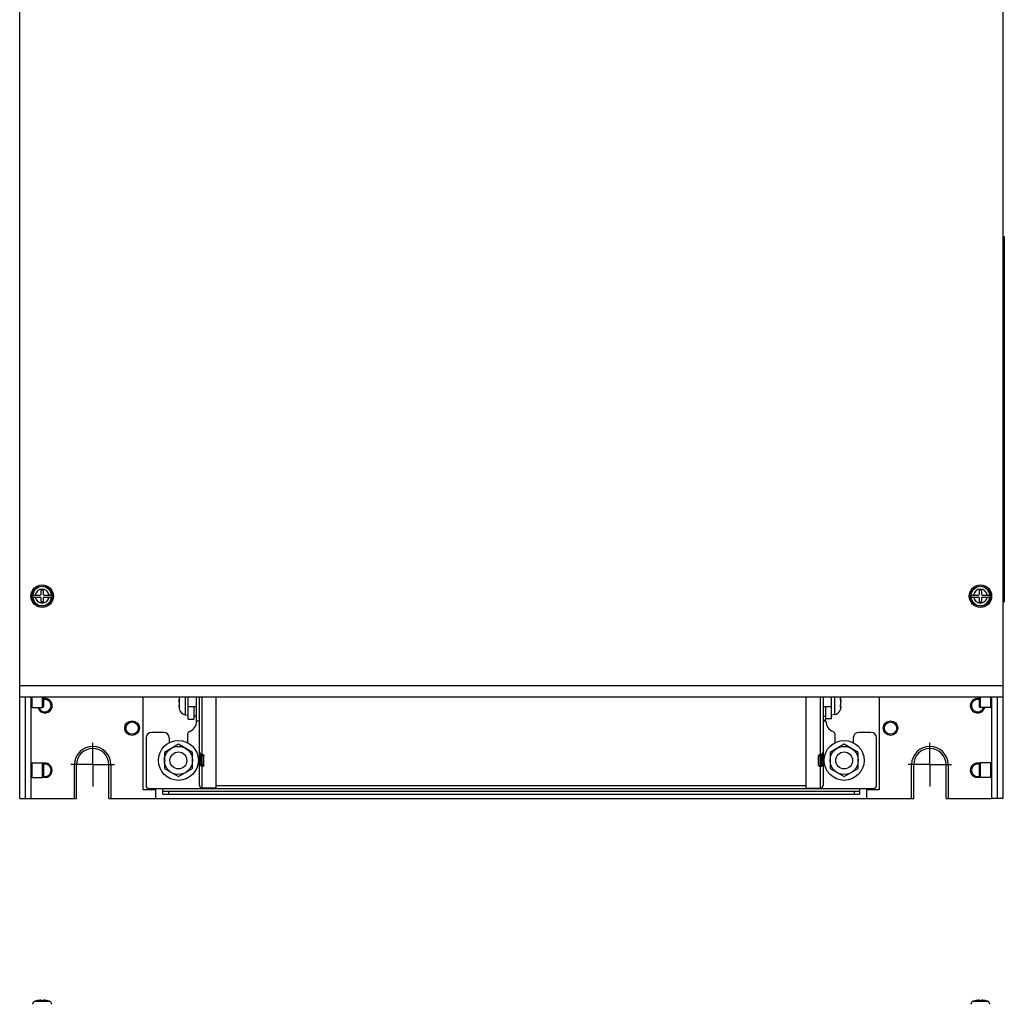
# Model space of a CAD drawing. Header units: millimetres. Extents: x 0 to 1500, y 0 to 1800.
# Tile 8 of 26: x 569 to 919, y 444 to 795. Entities that reach past the tile are written whole.
import ezdxf

# ---------------------------------------------------------------- set-up
doc = ezdxf.new("R2010")
doc.units = ezdxf.units.MM
doc.header["$LTSCALE"] = 117.333333
doc.linetypes.add('CENTER', pattern=[0.6, 0.375, -0.075, 0.075, -0.075])
doc.layers.get('0').update_dxf_attribs({"linetype": 'CONTINUOUS'})
doc.layers.add('DEFAULT_1', color=7, linetype='CENTER')

msp = doc.modelspace()

# ---------------------------------------------------------------- linework, layer by layer
at = {"color": 7, "linetype": 'CONTINUOUS'}
for p, q in [((568.82, 553.75), (568.82, 1259.75)), ((918.82, 1259.75), (918.82, 553.75)), ((918.82, 717.75), (919.32, 717.75)), ((919.32, 717.75), (919.32, 587.75)), ((573.43, 590.1), (573.41, 589.75)), ((573.41, 589.75), (573.43, 589.4)), ((573.43, 590.1), (575.97, 590.1)), ((573.43, 589.4), (575.97, 589.4)), ((576.47, 591.95), (577.17, 591.95)), ((576.47, 590.6), (576.47, 591.95)), ((577.17, 591.95), (577.17, 590.6)), ((577.67, 590.1), (580.22, 590.1)), ((577.67, 589.4), (580.22, 589.4)), ((580.24, 589.75), (580.22, 590.1)), ((580.22, 589.4), (580.24, 589.75)), ((907.43, 590.1), (907.41, 589.75)), ((907.41, 589.75), (907.43, 589.4)), ((907.43, 590.1), (909.97, 590.1)), ((907.43, 589.4), (909.97, 589.4)), ((910.47, 591.95), (911.17, 591.95)), ((910.47, 590.6), (910.47, 591.95)), ((911.17, 591.95), (911.17, 590.6)), ((911.67, 590.1), (914.22, 590.1)), ((911.67, 589.4), (914.22, 589.4)), ((914.24, 589.75), (914.22, 590.1)), ((914.22, 589.4), (914.24, 589.75)), ((576.47, 587.55), (576.47, 588.9)), ((577.17, 587.55), (576.47, 587.55)), ((577.17, 588.9), (577.17, 587.55)), ((910.47, 587.55), (910.47, 588.9)), ((911.17, 587.55), (910.47, 587.55)), ((911.17, 588.9), (911.17, 587.55)), ((918.82, 587.75), (919.32, 587.75)), ((918.82, 557.75), (568.82, 557.75)), ((918.82, 553.75), (568.82, 553.75)), ((568.82, 517.75), (568.82, 553.75)), ((570.82, 553.75), (570.82, 517.75)), ((572.82, 553.75), (572.82, 517.75)), ((573.22, 550.15), (573.22, 553.75)), ((576.92, 550.15), (576.92, 553.75)), ((577.32, 553.75), (577.32, 550.55)), ((612.82, 520.75), (612.82, 553.75)), ((627.79, 547.5), (627.79, 553.75)), ((628.82, 545.98), (628.82, 553.75)), ((628.82, 550.43), (631.82, 550.43)), ((630.82, 550.43), (630.82, 545.98)), ((631.82, 545.25), (631.82, 553.75)), ((632.82, 522.32), (632.82, 553.75)), ((633.82, 533.35), (633.82, 553.75)), ((638.82, 521.32), (638.82, 553.75)), ((848.82, 521.32), (848.82, 553.75)), ((853.82, 553.75), (853.82, 533.35)), ((854.82, 553.75), (854.82, 522.32)), ((854.82, 550.47), (857.82, 550.47)), ((855.82, 546.03), (855.82, 550.47)), ((857.82, 546.03), (857.82, 553.75)), ((858.86, 553.75), (858.86, 547.55)), ((874.82, 553.75), (874.82, 520.75)), ((910.32, 553.75), (910.32, 550.55)), ((910.72, 553.75), (910.72, 550.15)), ((914.42, 553.75), (914.42, 550.15)), ((914.82, 553.75), (914.82, 517.75)), ((916.82, 553.75), (916.82, 517.75)), ((918.82, 553.75), (918.82, 517.75)), ((573.22, 550.15), (576.92, 550.15)), ((625.64, 550.13), (625.62, 550.13)), ((625.64, 550.13), (625.64, 550.13)), ((627.79, 547.5), (628.82, 547.32)), ((631.82, 546.98), (630.82, 546.98)), ((854.82, 547.03), (855.82, 547.03)), ((858.86, 547.55), (857.82, 547.37)), ((860.99, 549.38), (861.01, 549.44)), ((914.42, 550.15), (910.72, 550.15)), ((628.82, 545.98), (630.82, 545.98)), ((632.82, 545.25), (631.82, 545.25)), ((855.56, 545.43), (854.82, 545.43)), ((855.56, 545.35), (854.82, 545.35)), ((855.82, 545.25), (854.82, 545.25)), ((855.56, 545.35), (855.56, 545.43)), ((857.82, 546.03), (855.82, 546.03)), ((620.07, 541.25), (615.82, 541.25)), ((628.57, 540.56), (628.57, 537.52)), ((859.07, 537.52), (859.07, 540.56)), ((871.82, 541.25), (867.57, 541.25)), ((613.82, 539.25), (613.82, 522.25)), ((625.32, 537.02), (620.32, 534.13)), ((622.07, 539.25), (622.07, 537.52)), ((630.32, 534.13), (625.32, 537.02)), ((862.32, 537.02), (857.32, 534.13)), ((867.32, 534.13), (862.32, 537.02)), ((865.57, 539.25), (865.57, 537.52)), ((873.82, 522.25), (873.82, 539.25)), ((620.32, 534.13), (620.32, 528.36)), ((630.32, 528.36), (630.32, 534.13)), ((632.82, 534.27), (633.09, 533.61)), ((633.02, 533.76), (633.02, 531.03)), ((633.07, 533.68), (633.09, 533.61)), ((633.09, 533.61), (633.37, 533.4)), ((633.09, 533.61), (633.09, 533.61)), ((633.37, 533.4), (633.73, 533.29)), ((633.52, 530), (633.52, 533.36)), ((633.82, 533.35), (633.73, 533.29)), ((633.73, 533.29), (633.73, 533.29)), ((633.73, 533.29), (633.93, 533.23)), ((633.82, 529.97), (633.82, 533.26)), ((634.42, 529.42), (634.42, 532.96)), ((853.22, 529.42), (853.22, 532.96)), ((853.72, 533.23), (853.92, 533.29)), ((853.73, 533.24), (853.72, 533.23)), ((853.82, 533.35), (853.92, 533.29)), ((853.82, 529.97), (853.82, 533.29)), ((853.92, 533.29), (854.28, 533.41)), ((853.92, 533.29), (853.92, 533.29)), ((854.12, 530), (854.12, 533.36)), ((854.28, 533.41), (854.56, 533.61)), ((854.56, 533.61), (854.82, 534.27)), ((854.57, 533.68), (854.56, 533.61)), ((854.56, 533.61), (854.56, 533.61)), ((854.62, 531.03), (854.62, 533.61)), ((857.32, 534.13), (857.32, 528.36)), ((867.32, 528.36), (867.32, 534.13)), ((573.22, 530.35), (576.92, 530.35)), ((573.22, 525.15), (573.22, 530.35)), ((576.92, 525.15), (576.92, 530.35)), ((577.32, 529.95), (577.32, 525.55)), ((588.32, 517.75), (588.32, 529.75)), ((589.07, 517.75), (589.07, 529.75)), ((600.57, 517.75), (600.57, 529.75)), ((601.32, 529.75), (601.32, 517.75)), ((633.42, 530.24), (633.42, 530.57)), ((633.82, 530.57), (633.52, 530.57)), ((854.12, 530.57), (853.82, 530.57)), ((854.22, 530.24), (854.22, 530.57)), ((886.32, 517.75), (886.32, 529.75)), ((887.07, 517.75), (887.07, 529.75)), ((898.57, 517.75), (898.57, 529.75)), ((899.32, 529.75), (899.32, 517.75)), ((910.32, 529.95), (910.32, 525.55)), ((914.42, 530.35), (910.72, 530.35)), ((910.72, 530.35), (910.72, 525.15)), ((914.42, 530.35), (914.42, 525.15)), ((620.32, 528.36), (625.32, 525.47)), ((625.32, 525.47), (630.32, 528.36)), ((633.82, 521.32), (633.82, 529.09)), ((853.82, 529.09), (853.82, 521.32)), ((857.32, 528.36), (862.32, 525.47)), ((862.32, 525.47), (867.32, 528.36)), ((573.22, 525.15), (576.92, 525.15)), ((914.42, 525.15), (910.72, 525.15)), ((617.32, 520.75), (612.82, 520.75)), ((614.82, 521.25), (872.82, 521.25)), ((617.32, 517.75), (617.32, 520.75)), ((619.82, 519.25), (619.82, 521.25)), ((619.82, 520.25), (867.82, 520.25)), ((619.82, 519.25), (867.82, 519.25)), ((621.82, 520.25), (621.82, 519.25)), ((638.82, 521.32), (633.82, 521.32)), ((638.82, 522.32), (848.82, 522.32)), ((848.82, 521.32), (853.82, 521.32)), ((865.82, 520.25), (865.82, 519.25)), ((867.82, 521.25), (867.82, 519.25)), ((874.82, 520.75), (870.32, 520.75)), ((870.32, 520.75), (870.32, 517.75)), ((568.82, 517.75), (572.82, 517.75)), ((572.82, 517.75), (588.32, 517.75)), ((588.32, 517.75), (589.07, 517.75)), ((600.57, 517.75), (601.32, 517.75)), ((601.32, 517.75), (617.32, 517.75)), ((617.32, 517.75), (870.32, 517.75)), ((870.32, 517.75), (886.32, 517.75)), ((886.32, 517.75), (887.07, 517.75)), ((898.57, 517.75), (899.32, 517.75)), ((899.32, 517.75), (914.82, 517.75)), ((918.82, 517.75), (914.82, 517.75)), ((574.39, 445.55), (579.26, 445.55)), ((576.47, 445.61), (576.47, 445.85)), ((577.17, 445.61), (576.47, 445.61)), ((577.17, 445.85), (577.17, 445.61)), ((908.39, 445.55), (913.26, 445.55)), ((910.47, 445.61), (910.47, 445.85)), ((911.17, 445.61), (910.47, 445.61)), ((911.17, 445.85), (911.17, 445.61))]:
    msp.add_line(p, q, dxfattribs=at)
for centre, radius in [((576.82, 589.75), 4), ((576.82, 589.75), 3.55), ((576.82, 589.75), 3.5), ((910.82, 589.75), 4), ((910.82, 589.75), 3.55), ((910.82, 589.75), 3.5), ((608.82, 542.75), 2.6), ((608.82, 542.75), 2.2), ((878.82, 542.75), 2.6), ((878.82, 542.75), 2.2), ((625.32, 531.25), 7.1), ((862.32, 531.25), 7.1), ((625.32, 531.25), 5), ((625.32, 531.25), 3), ((862.32, 531.25), 5), ((862.32, 531.25), 3)]:
    msp.add_circle(centre, radius, dxfattribs=at)
for centre, radius, start, end in [((576.82, 589.75), 3.4, 5.905, 174.095), ((910.82, 589.75), 3.4, 5.905, 174.095), ((576.82, 589.75), 3.4, 185.905, 354.095), ((576.82, 589.75), 2.46, 8.1704, 171.8296), ((576.82, 589.75), 2.46, 188.1704, 351.8296), ((575.97, 590.6), 0.5, 270, 360), ((575.97, 588.9), 0.5, 0, 90), ((577.67, 590.6), 0.5, 180, 270), ((577.67, 588.9), 0.5, 90, 180), ((910.82, 589.75), 3.4, 185.905, 354.095), ((910.82, 589.75), 2.46, 8.1704, 171.8296), ((910.82, 589.75), 2.46, 188.1704, 351.8296), ((909.97, 590.6), 0.5, 270, 360), ((909.97, 588.9), 0.5, 0, 90), ((911.67, 590.6), 0.5, 180, 270), ((911.67, 588.9), 0.5, 90, 180), ((573.22, 550.55), 0.4, 180, 270), ((577.82, 550.75), 2.6, 193.434, 103.8085), ((577.82, 550.75), 2.2, 195.8838, 103.2382), ((576.92, 550.55), 0.4, 270, 360), ((629.59, 553.61), 4.05, 178.1154, 179.9964), ((629.81, 552.6), 4.27, 172.805, 173.756), ((862.36, 553.55), 1.39, 188.4918, 193.2917), ((909.82, 550.75), 2.6, 76.1915, 346.5661), ((909.82, 550.75), 2.2, 76.7618, 344.1161), ((910.72, 550.55), 0.4, 180, 270), ((914.42, 550.55), 0.4, 270, 0), ((629.58, 550.34), 4.04, 180.0025, 181.539), ((629.64, 550.35), 4.1, 181.5379, 183.0006), ((628.27, 550.22), 2.76, 194.1031, 260), ((858.38, 550.27), 2.76, 280, 341.3344), ((858.83, 550.1), 2.28, 343.2114, 349.8449), ((627.82, 545.25), 4, 290.4873, 360), ((859.82, 545.25), 4, 180, 249.5127), ((615.82, 539.25), 2, 90, 180), ((620.07, 539.25), 2, 0, 90), ((629.57, 540.56), 1, 110.4873, 180), ((858.07, 540.56), 1, 0, 69.5127), ((867.57, 539.25), 2, 90, 180), ((871.82, 539.25), 2, 0, 90), ((594.82, 529.75), 6.5, 0, 180), ((594.82, 529.75), 5.75, 0, 180), ((633.91, 534.6), 1.25, 253.4616, 262.4026), ((633.91, 534.61), 1.27, 262.4245, 266.2457), ((853.74, 534.61), 1.27, 273.7545, 277.5268), ((853.74, 534.6), 1.25, 277.5474, 286.9229), ((892.82, 529.75), 6.5, 0, 180), ((892.82, 529.75), 5.75, 0, 180), ((573.22, 529.95), 0.4, 90, 180), ((576.92, 529.95), 0.4, 0, 90), ((577.82, 527.75), 2.6, 253.7248, 106.2752), ((577.82, 527.75), 2.2, 256.7618, 103.2382), ((633.76, 530.24), 0.336, 180.0127, 195.0909), ((633.77, 530.24), 0.347, 195.1237, 209.8817), ((853.88, 530.24), 0.347, 330.197, 344.9557), ((853.89, 530.24), 0.336, 344.9893, 359.9876), ((909.82, 527.75), 2.6, 73.7248, 286.2752), ((909.82, 527.75), 2.2, 76.7618, 283.2382), ((910.72, 529.95), 0.4, 90, 180), ((914.42, 529.95), 0.4, 360, 90), ((573.22, 525.55), 0.4, 180, 270), ((576.92, 525.55), 0.4, 270, 360), ((910.72, 525.55), 0.4, 180, 270), ((914.42, 525.55), 0.4, 270, 0), ((614.82, 522.25), 1, 180, 270), ((633.82, 522.32), 1, 180, 270), ((853.82, 522.32), 1, 270, 360), ((872.82, 522.25), 1, 270, 360), ((574.74, 444.28), 1.32, 105.7333, 115.5113), ((576.82, 436.89), 8.99, 95.4235, 105.7277), ((577.19, 440.8), 5.07, 84.5657, 86.6297), ((576.82, 436.89), 8.99, 74.2723, 84.5765), ((578.9, 444.28), 1.32, 64.4887, 74.2667), ((908.74, 444.28), 1.32, 105.7333, 115.5113), ((910.82, 436.89), 8.99, 95.4235, 105.7277), ((911.19, 440.8), 5.07, 84.5657, 86.6297), ((910.82, 436.89), 8.99, 74.2723, 84.5765), ((912.9, 444.28), 1.32, 64.4887, 74.2667), ((574.73, 444.3), 1.3, 165.1459, 174.9624), ((574.74, 444.29), 1.3, 135.4136, 145.2061), ((578.91, 444.29), 1.3, 34.7939, 44.5864), ((578.92, 444.3), 1.3, 5.0376, 14.8541), ((908.73, 444.3), 1.3, 165.1459, 174.9624), ((908.74, 444.29), 1.3, 135.4136, 145.2061), ((912.91, 444.29), 1.3, 34.7939, 44.5864), ((912.92, 444.3), 1.3, 5.0376, 14.8541)]:
    msp.add_arc(centre, radius, start, end, dxfattribs=at)
msp.add_ellipse((853.82, 546.27), major_axis=(2, 0), ratio=0.8391, start_param=-0.523599, end_param=-0.132848, dxfattribs=at)
for points, knots in [([(625.54, 553.61), (625.54, 553.55), (625.54, 553.37), (625.56, 553.17), (625.64, 553.06)], [0, 0, 0, 0, 0.304086, 1, 1, 1, 1]), ([(625.64, 552.62), (625.55, 552.29), (625.52, 551.56), (625.55, 550.85), (625.64, 550.49)], [0, 0, 0, 0, 0.483194, 1, 1, 1, 1]), ([(625.64, 553.06), (625.67, 553.01), (625.67, 552.85), (625.66, 552.7), (625.64, 552.62)], [0, 0, 0, 0, 0.417274, 1, 1, 1, 1]), ([(861.01, 552.99), (860.99, 553.07), (860.98, 553.2), (860.97, 553.37), (861.01, 553.4)], [0, 0, 0, 0, 0.618215, 1, 1, 1, 1]), ([(861.01, 550.43), (860.97, 550.45), (860.98, 550.62), (860.99, 550.74), (861.01, 550.82)], [0, 0, 0, 0, 0.350063, 1, 1, 1, 1]), ([(861.01, 553.4), (861.03, 553.42), (861.1, 553.51), (861.1, 553.63), (861.11, 553.72)], [0, 0, 0, 0, 0.204202, 1, 1, 1, 1]), ([(861.01, 550.82), (861.1, 551.18), (861.12, 551.91), (861.1, 552.64), (861.01, 552.99)], [0, 0, 0, 0, 0.504936, 1, 1, 1, 1]), ([(861.01, 550.65), (861.03, 550.63), (861.11, 550.51), (861.11, 550.36), (861.11, 550.24)], [0, 0, 0, 0, 0.193937, 1, 1, 1, 1]), ([(861.11, 550.21), (861.11, 550.23), (861.1, 550.31), (861.06, 550.41), (861.01, 550.43)], [0, 0, 0, 0, 0.324368, 1, 1, 1, 1]), ([(625.62, 550.13), (625.59, 550.13), (625.54, 550.09), (625.54, 550.04), (625.54, 550.02)], [0, 0, 0, 0, 0.663534, 1, 1, 1, 1]), ([(625.54, 550.02), (625.54, 550.02), (625.54, 550), (625.54, 549.97), (625.54, 549.96)], [0, 0, 0, 0, 0.473392, 1, 1, 1, 1]), ([(625.54, 549.96), (625.54, 549.94), (625.54, 549.81), (625.56, 549.67), (625.59, 549.57)], [0, 0, 0, 0, 0.196219, 1, 1, 1, 1]), ([(625.65, 550.14), (625.65, 550.14), (625.65, 550.13), (625.64, 550.13), (625.64, 550.13)], [0, 0, 0, 0, 0.556628, 1, 1, 1, 1]), ([(625.67, 549.33), (625.68, 549.33), (625.65, 549.4), (625.65, 549.42), (625.65, 549.45)], [0, 0, 0, 0, 0.260606, 1, 1, 1, 1]), ([(860.98, 549.36), (860.98, 549.36), (860.98, 549.36), (860.98, 549.35), (860.98, 549.35)], [0, 0, 0, 0, 0.753055, 1, 1, 1, 1]), ([(861.11, 550.14), (861.11, 550.09), (861.1, 549.87), (861.06, 549.64), (861.01, 549.47)], [0, 0, 0, 0, 0.218653, 1, 1, 1, 1]), ([(861.07, 549.7), (861.08, 549.74), (861.1, 549.88), (861.11, 550.02), (861.11, 550.12)], [0, 0, 0, 0, 0.284826, 1, 1, 1, 1]), ([(634.13, 533.03), (634.19, 532.99), (634.29, 532.96), (634.39, 532.96), (634.42, 532.96)], [0, 0, 0, 0, 0.714393, 1, 1, 1, 1]), ([(853.52, 533.03), (853.45, 532.99), (853.35, 532.96), (853.25, 532.96), (853.22, 532.96)], [0, 0, 0, 0, 0.714225, 1, 1, 1, 1]), ([(632.82, 531.68), (632.82, 531.7), (632.85, 531.79), (632.94, 531.83), (633.01, 531.86)], [0, 0, 0, 0, 0.189239, 1, 1, 1, 1]), ([(633.13, 530.21), (633.09, 530.2), (632.97, 530.17), (632.82, 530.08), (632.82, 530)], [0, 0, 0, 0, 0.325879, 1, 1, 1, 1]), ([(633.02, 531.03), (633.02, 530.91), (633.14, 530.66), (633.4, 530.57), (633.52, 530.57)], [0, 0, 0, 0, 0.483374, 1, 1, 1, 1]), ([(633.2, 529.67), (633.18, 529.64), (633.13, 529.56), (633.07, 529.46), (633.07, 529.39)], [0, 0, 0, 0, 0.293645, 1, 1, 1, 1]), ([(633.42, 530.24), (633.39, 530.24), (633.3, 530.24), (633.2, 530.23), (633.13, 530.21)], [0, 0, 0, 0, 0.292624, 1, 1, 1, 1]), ([(633.52, 530), (633.49, 529.97), (633.37, 529.87), (633.27, 529.75), (633.2, 529.67)], [0, 0, 0, 0, 0.294113, 1, 1, 1, 1]), ([(633.55, 529.94), (633.54, 529.95), (633.53, 529.97), (633.53, 529.99), (633.52, 530)], [0, 0, 0, 0, 0.471681, 1, 1, 1, 1]), ([(633.82, 529.97), (633.82, 529.96), (633.78, 529.89), (633.69, 529.89), (633.62, 529.88)], [0, 0, 0, 0, 0.145138, 1, 1, 1, 1]), ([(633.62, 529.88), (633.62, 529.73), (633.66, 529.46), (633.74, 529.18), (633.82, 529.09)], [0, 0, 0, 0, 0.570367, 1, 1, 1, 1]), ([(634.42, 529.42), (634.27, 529.42), (633.96, 529.53), (633.82, 529.83), (633.82, 529.97)], [0, 0, 0, 0, 0.51397, 1, 1, 1, 1]), ([(634.42, 529.42), (634.42, 529.33), (634.2, 529.15), (633.97, 529.11), (633.82, 529.09)], [0, 0, 0, 0, 0.363725, 1, 1, 1, 1]), ([(853.22, 529.42), (853.38, 529.42), (853.68, 529.53), (853.82, 529.83), (853.82, 529.97)], [0, 0, 0, 0, 0.51397, 1, 1, 1, 1]), ([(853.22, 529.42), (853.22, 529.33), (853.45, 529.15), (853.67, 529.11), (853.82, 529.09)], [0, 0, 0, 0, 0.363725, 1, 1, 1, 1]), ([(853.82, 529.97), (853.82, 529.96), (853.87, 529.89), (853.96, 529.89), (854.02, 529.88)], [0, 0, 0, 0, 0.145138, 1, 1, 1, 1]), ([(854.02, 529.88), (854.03, 529.73), (853.99, 529.46), (853.9, 529.18), (853.82, 529.09)], [0, 0, 0, 0, 0.570367, 1, 1, 1, 1]), ([(854.1, 529.94), (854.1, 529.95), (854.11, 529.97), (854.12, 529.99), (854.12, 530)], [0, 0, 0, 0, 0.471854, 1, 1, 1, 1]), ([(854.12, 530), (854.16, 529.97), (854.28, 529.87), (854.38, 529.76), (854.44, 529.67)], [0, 0, 0, 0, 0.293862, 1, 1, 1, 1]), ([(854.22, 530.24), (854.25, 530.24), (854.35, 530.24), (854.45, 530.23), (854.52, 530.21)], [0, 0, 0, 0, 0.292354, 1, 1, 1, 1]), ([(854.44, 529.67), (854.46, 529.64), (854.52, 529.56), (854.58, 529.46), (854.57, 529.39)], [0, 0, 0, 0, 0.293876, 1, 1, 1, 1]), ([(854.52, 530.21), (854.56, 530.2), (854.67, 530.17), (854.82, 530.08), (854.82, 530)], [0, 0, 0, 0, 0.326191, 1, 1, 1, 1]), ([(854.82, 531.68), (854.82, 531.7), (854.8, 531.79), (854.7, 531.83), (854.64, 531.86)], [0, 0, 0, 0, 0.189258, 1, 1, 1, 1]), ([(576.47, 445.85), (576.47, 445.85), (576.46, 445.86), (576.43, 445.86), (576.38, 445.86), (576.32, 445.87), (576.25, 445.86), (576.13, 445.86), (576.04, 445.85), (575.97, 445.85)], [0, 0, 0, 0, 0.025153, 0.082776, 0.174666, 0.298065, 0.448454, 0.620089, 1, 1, 1, 1]), ([(577.21, 445.86), (577.2, 445.86), (577.19, 445.86), (577.17, 445.85), (577.17, 445.85)], [0, 0, 0, 0, 0.691762, 1, 1, 1, 1]), ([(577.29, 445.86), (577.28, 445.86), (577.26, 445.86), (577.23, 445.86), (577.21, 445.86)], [0, 0, 0, 0, 0.300889, 1, 1, 1, 1]), ([(577.35, 445.86), (577.34, 445.86), (577.33, 445.87), (577.31, 445.87), (577.29, 445.86)], [0, 0, 0, 0, 0.264844, 1, 1, 1, 1]), ([(577.49, 445.86), (577.48, 445.86), (577.43, 445.86), (577.38, 445.86), (577.35, 445.86)], [0, 0, 0, 0, 0.267832, 1, 1, 1, 1]), ([(910.47, 445.85), (910.47, 445.85), (910.46, 445.86), (910.43, 445.86), (910.38, 445.86), (910.32, 445.87), (910.25, 445.86), (910.13, 445.86), (910.04, 445.85), (909.97, 445.85)], [0, 0, 0, 0, 0.025153, 0.082776, 0.174666, 0.298065, 0.448454, 0.620089, 1, 1, 1, 1]), ([(911.21, 445.86), (911.2, 445.86), (911.19, 445.86), (911.17, 445.85), (911.17, 445.85)], [0, 0, 0, 0, 0.691762, 1, 1, 1, 1]), ([(911.29, 445.86), (911.28, 445.86), (911.26, 445.86), (911.23, 445.86), (911.21, 445.86)], [0, 0, 0, 0, 0.300889, 1, 1, 1, 1]), ([(911.35, 445.86), (911.34, 445.86), (911.33, 445.87), (911.31, 445.87), (911.29, 445.86)], [0, 0, 0, 0, 0.264844, 1, 1, 1, 1]), ([(911.49, 445.86), (911.48, 445.86), (911.43, 445.86), (911.38, 445.86), (911.35, 445.86)], [0, 0, 0, 0, 0.267832, 1, 1, 1, 1])]:
    msp.add_open_spline(points, degree=3, knots=knots, dxfattribs=at)
for points in [[(625.54, 552.41), (625.54, 552.63), (625.55, 552.85), (625.57, 553.07)], [(625.55, 551.96), (625.54, 552.11), (625.54, 552.26), (625.54, 552.41)], [(625.54, 550.34), (625.54, 550.42), (625.54, 550.5), (625.55, 550.57)], [(625.55, 550.57), (625.55, 550.63), (625.56, 550.69), (625.57, 550.75)], [(625.64, 550.49), (625.66, 550.4), (625.67, 550.32), (625.67, 550.24)], [(861.01, 553.23), (861.03, 553.16), (861.04, 553.08), (861.06, 553)], [(861.06, 553), (861.1, 552.7), (861.11, 552.39), (861.11, 552.09)], [(625.67, 550.24), (625.67, 550.2), (625.67, 550.17), (625.65, 550.14)], [(861.01, 549.47), (861, 549.43), (860.99, 549.4), (860.98, 549.36)], [(861.11, 550.12), (861.11, 550.15), (861.11, 550.18), (861.11, 550.21)], [(632.82, 534.27), (632.82, 534.06), (632.92, 533.83), (633.07, 533.68)], [(633.07, 533.68), (633.14, 533.61), (633.21, 533.56), (633.29, 533.51)], [(633.29, 533.51), (633.37, 533.46), (633.46, 533.43), (633.55, 533.4)], [(633.82, 533.35), (633.93, 533.33), (634.04, 533.3), (634.14, 533.26)], [(633.9, 533.24), (633.95, 533.15), (634.04, 533.07), (634.13, 533.03)], [(634.14, 533.26), (634.21, 533.23), (634.29, 533.18), (634.35, 533.12)], [(634.35, 533.12), (634.39, 533.08), (634.42, 533.02), (634.42, 532.96)], [(853.3, 533.12), (853.26, 533.08), (853.22, 533.02), (853.22, 532.96)], [(853.51, 533.26), (853.43, 533.23), (853.36, 533.18), (853.3, 533.12)], [(853.82, 533.35), (853.72, 533.33), (853.61, 533.3), (853.51, 533.26)], [(853.75, 533.24), (853.7, 533.15), (853.61, 533.07), (853.52, 533.03)], [(854.36, 533.51), (854.28, 533.47), (854.2, 533.43), (854.11, 533.4)], [(854.57, 533.68), (854.51, 533.61), (854.44, 533.56), (854.36, 533.51)], [(854.82, 534.27), (854.82, 534.06), (854.72, 533.83), (854.57, 533.68)], [(633.07, 529.39), (632.92, 529.55), (632.82, 529.78), (632.82, 530)], [(633.82, 529.09), (633.56, 529.08), (633.26, 529.19), (633.07, 529.39)], [(633.47, 530.07), (633.48, 530.05), (633.5, 530.02), (633.52, 530)], [(633.62, 529.88), (633.59, 529.88), (633.56, 529.91), (633.55, 529.94)], [(853.82, 529.09), (854.09, 529.08), (854.39, 529.19), (854.57, 529.39)], [(854.02, 529.88), (854.06, 529.88), (854.08, 529.91), (854.1, 529.94)], [(854.12, 530.57), (854.21, 530.57), (854.3, 530.59), (854.37, 530.63)], [(854.18, 530.07), (854.16, 530.05), (854.14, 530.02), (854.12, 530)], [(854.37, 530.63), (854.45, 530.67), (854.51, 530.73), (854.56, 530.8)], [(854.56, 530.8), (854.6, 530.87), (854.62, 530.95), (854.62, 531.03)], [(854.57, 529.39), (854.73, 529.55), (854.82, 529.78), (854.82, 530)], [(574.18, 445.47), (574.04, 445.41), (573.91, 445.32), (573.81, 445.21)], [(579.84, 445.21), (579.73, 445.32), (579.61, 445.41), (579.47, 445.47)], [(908.18, 445.47), (908.04, 445.41), (907.91, 445.32), (907.81, 445.21)], [(913.84, 445.21), (913.73, 445.32), (913.61, 445.41), (913.47, 445.47)], [(573.67, 445.04), (573.58, 444.91), (573.52, 444.77), (573.48, 444.63)], [(580.17, 444.63), (580.13, 444.77), (580.07, 444.91), (579.98, 445.04)], [(907.67, 445.04), (907.58, 444.91), (907.52, 444.77), (907.48, 444.63)], [(914.17, 444.63), (914.13, 444.77), (914.07, 444.91), (913.98, 445.04)]]:
    msp.add_open_spline(points, degree=3, dxfattribs=at)
at = {"layer": 'DEFAULT_1', "color": 7, "linetype": 'CENTER'}
for p, q in [((594.82, 529.75), (594.82, 537.5)), ((892.82, 529.75), (892.82, 537.5)), ((594.82, 529.75), (587.07, 529.75)), ((594.82, 529.75), (602.57, 529.75)), ((594.82, 529.75), (594.82, 522)), ((892.82, 529.75), (885.07, 529.75)), ((892.82, 529.75), (900.57, 529.75)), ((892.82, 529.75), (892.82, 522))]:
    msp.add_line(p, q, dxfattribs=at)

doc.saveas('drawing.dxf')
